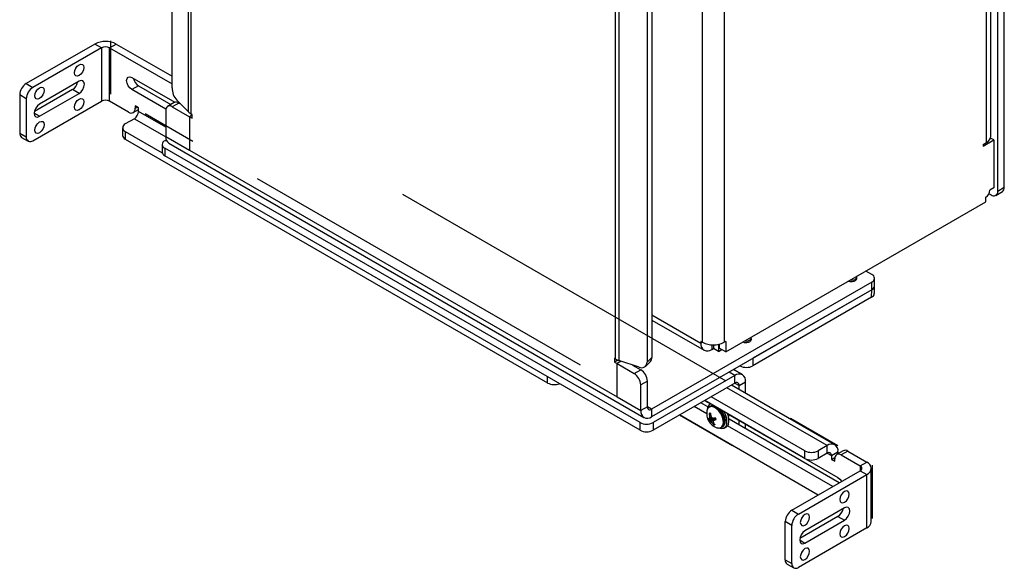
# Model space of a CAD drawing. Header units: inches. Extents: x 0.3 to 33.8, y 0.2 to 21.7.
# Tile 161 of 192: x 29.781 to 31.1, y 16.821 to 17.556. Entities that reach past the tile are written whole.
import ezdxf

# ---------------------------------------------------------------- set-up
doc = ezdxf.new("R2010")
doc.units = ezdxf.units.IN
doc.header["$MEASUREMENT"] = 0
doc.linetypes.add('CENTERX2', pattern=[0.8, 0.5, -0.1, 0.1, -0.1])

msp = doc.modelspace()

# ---------------------------------------------------------------- linework, layer by layer
at = {"color": 7, "linetype": 'Continuous', "lineweight": 25}
for p, q in [((29.98488, 17.46452), (29.98488, 18.6383)), ((30.00683, 17.43236), (30.00683, 18.62655)), ((30.01007, 18.62412), (30.01007, 17.42993)), ((31.09075, 17.32631), (31.09075, 18.58378)), ((31.09959, 17.33141), (31.09959, 18.58889)), ((31.08161, 17.3998), (31.08161, 18.50706)), ((31.07564, 17.39148), (31.07564, 18.50116)), ((30.72438, 18.3633), (30.72438, 17.12379)), ((30.69557, 17.12379), (30.69557, 18.32707)), ((30.57903, 17.10147), (30.57903, 18.29566)), ((30.58325, 18.29379), (30.58325, 17.0996)), ((30.62128, 18.27091), (30.62128, 17.09714)), ((30.62753, 18.27716), (30.62753, 17.10338)), ((29.88134, 17.52331), (29.78968, 17.47039)), ((29.89018, 17.51821), (29.79852, 17.46529)), ((29.89018, 17.51821), (29.88134, 17.52331)), ((29.89018, 17.51821), (29.89018, 17.44676)), ((29.90132, 17.51821), (29.91016, 17.52331)), ((29.90132, 17.44676), (29.90132, 17.51821)), ((29.90132, 17.51821), (29.98488, 17.46997)), ((29.91016, 17.52331), (29.98488, 17.48017)), ((29.9311, 17.47851), (29.98866, 17.44529)), ((29.78968, 17.47039), (29.79852, 17.46529)), ((29.85156, 17.46222), (29.80051, 17.43276)), ((29.86039, 17.47345), (29.80736, 17.44284)), ((29.86039, 17.45712), (29.85156, 17.46222)), ((29.93994, 17.46737), (29.9311, 17.46226)), ((29.97654, 17.43604), (29.9311, 17.46226)), ((29.93994, 17.46737), (29.98332, 17.44233)), ((29.78968, 17.44998), (29.78084, 17.45508)), ((29.78084, 17.45508), (29.78084, 17.40405)), ((29.78968, 17.44998), (29.78968, 17.39895)), ((29.80736, 17.4265), (29.86039, 17.45712)), ((29.79852, 17.39384), (29.89018, 17.44676)), ((29.92669, 17.43211), (29.90132, 17.44676)), ((29.93293, 17.43149), (29.93994, 17.43554)), ((29.93994, 17.43803), (29.93552, 17.44058)), ((29.93552, 17.44058), (29.93552, 17.43722)), ((29.93552, 17.43722), (29.93844, 17.4389)), ((29.93994, 17.43293), (29.93994, 17.43803)), ((29.98778, 17.44491), (29.97894, 17.4398)), ((29.99403, 17.44429), (29.98519, 17.43918)), ((29.98519, 17.43918), (30.00817, 17.42592)), ((30.00683, 17.43236), (29.99113, 17.44806)), ((29.99403, 17.44429), (29.9961, 17.44309)), ((29.80736, 17.4265), (29.80029, 17.43059)), ((29.93438, 17.42329), (29.92227, 17.4163)), ((29.93438, 17.42329), (29.97637, 17.39905)), ((29.97635, 17.41191), (29.93994, 17.43293)), ((29.97635, 17.43408), (29.97635, 17.39968)), ((30.01171, 17.42796), (30.00817, 17.42592)), ((30.00817, 17.42592), (30.00817, 17.38131)), ((30.00817, 17.42592), (30.01171, 17.42388)), ((30.01171, 17.42898), (30.01007, 17.42993)), ((30.01171, 17.42388), (30.01171, 17.42898)), ((29.9186, 17.41119), (29.9186, 17.40099)), ((29.78084, 17.40405), (29.78968, 17.39895)), ((29.78343, 17.39833), (29.79227, 17.39323)), ((29.92227, 17.40609), (29.97177, 17.37751)), ((29.92227, 17.40609), (29.92227, 17.39588)), ((29.92227, 17.39588), (30.48795, 17.06932)), ((29.97635, 17.39968), (30.00817, 17.38131)), ((31.08563, 17.3948), (31.08117, 17.39737)), ((29.97164, 17.38876), (29.97164, 17.37855)), ((29.9753, 17.39386), (29.97708, 17.39489)), ((30.6117, 17.01627), (29.9753, 17.38366)), ((29.9753, 17.38366), (29.9753, 17.37345)), ((29.98057, 17.39035), (30.61697, 17.02297)), ((31.07122, 17.38648), (31.08563, 17.3948)), ((31.07122, 17.38893), (31.07564, 17.39148)), ((31.07122, 17.38893), (31.07122, 17.38648)), ((31.08563, 17.3948), (31.08563, 17.33065)), ((30.6117, 17.00607), (29.9753, 17.37345)), ((30.00817, 17.38131), (30.58093, 17.05067)), ((31.08563, 17.33065), (31.08046, 17.32766)), ((31.09075, 17.32631), (31.09959, 17.33141)), ((31.07489, 17.31205), (31.07489, 17.31802)), ((31.07916, 17.3228), (31.08192, 17.32121)), ((31.08817, 17.32059), (31.097, 17.32569)), ((30.72659, 17.11098), (31.07489, 17.31205)), ((30.92211, 17.21466), (30.91415, 17.21926)), ((30.92211, 17.20446), (30.62716, 17.03419)), ((30.92211, 17.19425), (30.92211, 17.20446)), ((30.92555, 17.18906), (30.92577, 17.19927)), ((30.92577, 17.19935), (30.92577, 17.20956)), ((30.92211, 17.19425), (30.62716, 17.02398)), ((30.92211, 17.19425), (30.76301, 17.10241)), ((30.92196, 17.18413), (30.92211, 17.19425)), ((30.92196, 17.18413), (30.76286, 17.09229)), ((30.62753, 17.16052), (30.69336, 17.12252)), ((30.62753, 17.15363), (30.69758, 17.11319)), ((30.69557, 17.12379), (30.69336, 17.12507)), ((30.69336, 17.12507), (30.69336, 17.12252)), ((30.69557, 17.12379), (30.69336, 17.12252)), ((30.70777, 17.12042), (30.70777, 17.1142)), ((30.70998, 17.12035), (30.70998, 17.11547)), ((30.71669, 17.121), (30.71669, 17.11159)), ((30.71776, 17.12124), (30.71776, 17.11609)), ((30.72659, 17.12507), (30.72438, 17.12379)), ((30.72659, 17.12507), (30.72659, 17.11098)), ((30.70777, 17.1142), (30.70998, 17.11547)), ((30.71669, 17.11159), (30.70998, 17.11547)), ((30.71669, 17.11159), (30.72111, 17.11415)), ((30.72659, 17.11098), (30.71776, 17.11609)), ((30.5774, 17.10242), (30.5774, 17.09731)), ((30.57903, 17.10147), (30.5774, 17.10242)), ((30.58209, 17.10002), (30.5774, 17.09731)), ((30.5774, 17.09731), (30.58093, 17.09527)), ((30.58654, 17.09851), (30.58093, 17.09527)), ((30.58093, 17.05067), (30.58093, 17.09527)), ((30.58093, 17.09527), (30.60391, 17.08201)), ((30.61045, 17.09054), (30.58325, 17.0996)), ((30.60184, 17.09341), (30.61275, 17.08711)), ((30.61929, 17.0919), (30.62554, 17.09815)), ((30.62128, 17.09714), (30.62753, 17.10338)), ((30.74549, 17.09229), (30.74549, 17.09229)), ((30.74549, 17.09229), (30.74549, 17.09229)), ((30.76301, 17.10241), (30.76286, 17.09229)), ((30.60391, 17.08201), (30.61275, 17.08711)), ((30.73871, 17.07939), (30.62937, 17.01627)), ((30.73871, 17.07939), (30.73093, 17.08388)), ((30.7489, 17.0804), (30.73689, 17.08733)), ((30.73871, 17.06918), (30.73871, 17.07939)), ((30.48795, 17.06932), (30.48795, 17.0775)), ((30.62159, 17.0718), (30.61275, 17.0667)), ((30.61275, 17.0323), (30.61275, 17.0667)), ((30.62159, 17.0374), (30.62159, 17.0718)), ((30.73871, 17.06918), (30.62937, 17.00607)), ((30.87264, 16.98651), (30.73407, 17.06651)), ((30.73871, 17.06918), (30.74428, 17.06597)), ((30.74428, 17.06597), (30.75312, 17.07107)), ((30.74428, 17.06061), (30.74428, 17.06597)), ((30.75312, 17.05551), (30.75312, 17.07107)), ((30.86245, 16.9855), (30.7281, 17.06306)), ((30.58093, 17.05067), (30.61275, 17.0323)), ((30.7026, 17.0373), (30.69304, 17.04282)), ((30.69827, 17.04584), (30.70605, 17.04135)), ((30.83267, 16.9683), (30.69831, 17.04586)), ((30.70609, 17.04138), (30.7057, 17.04115)), ((30.83267, 16.97851), (30.70715, 17.05097)), ((30.62159, 17.0374), (30.61275, 17.0323)), ((30.62716, 17.03419), (30.62159, 17.0374)), ((30.62716, 17.03419), (30.62716, 17.02398)), ((30.85033, 16.91931), (30.66472, 17.02647)), ((30.66472, 17.02647), (30.73544, 16.98564)), ((30.70107, 17.02798), (30.6842, 17.03772)), ((30.70527, 17.02867), (30.70445, 17.02833)), ((30.70467, 17.02552), (30.70626, 17.02633)), ((30.70601, 17.03827), (30.70499, 17.03769)), ((30.70937, 17.03911), (30.70844, 17.03903)), ((30.729, 17.0281), (30.87686, 16.94275)), ((30.73091, 17.02629), (30.73091, 17.027)), ((30.6117, 17.00607), (30.6117, 17.01627)), ((30.62937, 17.01627), (30.62937, 17.00607)), ((30.7031, 17.02151), (30.70277, 17.02138)), ((30.70366, 17.02144), (30.70386, 17.02154)), ((30.70376, 17.02146), (30.70771, 17.0231)), ((30.70386, 17.02154), (30.70769, 17.02313)), ((30.7074, 17.02353), (30.70446, 17.02226)), ((30.7047, 17.02491), (30.70467, 17.02552)), ((30.70467, 17.02309), (30.70706, 17.02413)), ((30.70467, 17.01891), (30.70851, 17.02176)), ((30.70497, 17.01877), (30.70467, 17.01891)), ((30.70633, 17.02574), (30.7047, 17.02491)), ((30.70891, 17.02169), (30.70497, 17.01877)), ((30.70614, 17.01806), (30.71056, 17.02102)), ((30.70636, 17.02572), (30.70655, 17.02512)), ((30.71138, 17.02031), (30.70696, 17.01735)), ((30.7071, 17.0216), (30.70851, 17.02176)), ((30.7083, 17.01588), (30.70995, 17.01681)), ((30.70871, 17.01541), (30.7083, 17.01588)), ((30.71005, 17.01617), (30.70871, 17.01541)), ((30.70891, 17.02169), (30.71056, 17.02102)), ((30.70988, 17.02223), (30.7104, 17.02221)), ((30.71015, 17.01609), (30.7104, 17.0156)), ((30.71041, 17.0134), (30.71153, 17.01415)), ((30.7117, 17.01393), (30.71069, 17.01325)), ((30.71141, 17.01968), (30.71099, 17.01946)), ((30.7135, 17.02139), (30.71106, 17.01951)), ((30.71138, 17.02031), (30.71163, 17.01995)), ((30.71353, 17.02131), (30.71141, 17.01968)), ((30.71199, 17.0134), (30.71203, 17.01342)), ((30.87866, 16.93566), (30.7309, 17.02096)), ((30.74428, 17.01324), (30.74428, 17.01928)), ((30.75312, 17.00814), (30.75312, 17.01418)), ((30.72049, 17.00955), (30.72106, 17.00995)), ((30.72109, 17.0098), (30.72211, 17.01039)), ((30.72397, 17.01211), (30.72451, 17.01288)), ((30.72445, 17.00868), (30.72714, 17.01023)), ((30.86982, 16.93056), (30.729, 17.01186)), ((30.83267, 16.9683), (30.83267, 16.97851)), ((30.86245, 16.9855), (30.85034, 16.97851)), ((30.85034, 16.97851), (30.85034, 16.9683)), ((30.86245, 16.9753), (30.85034, 16.9683)), ((30.86245, 16.9753), (30.86245, 16.9855)), ((30.86245, 16.97529), (30.86802, 16.97208)), ((30.86802, 16.97208), (30.87686, 16.97718)), ((30.88387, 16.97862), (30.87503, 16.97352)), ((30.87686, 16.97718), (30.87686, 16.97457)), ((30.89012, 16.978), (30.88128, 16.9729)), ((30.89012, 16.978), (30.91549, 16.96335)), ((30.86802, 16.97208), (30.86802, 16.96698)), ((30.86802, 16.96698), (30.8726, 16.96962)), ((30.86802, 16.96698), (30.87244, 16.96443)), ((30.87244, 16.96443), (30.87244, 16.96779)), ((30.88128, 16.9729), (30.90665, 16.95825)), ((30.90665, 16.95825), (30.91549, 16.96335)), ((30.81499, 16.89891), (30.90665, 16.95182)), ((30.90665, 16.95825), (30.90665, 16.95182)), ((30.90665, 16.95182), (30.91549, 16.94672)), ((30.92145, 16.88359), (30.92145, 16.95504)), ((30.82383, 16.89381), (30.91549, 16.94672)), ((30.91549, 16.87527), (30.91549, 16.94672)), ((30.81499, 16.89891), (30.82383, 16.89381)), ((30.8857, 16.90197), (30.83267, 16.87135)), ((30.88355, 16.90014), (30.88304, 16.90043)), ((30.81499, 16.8785), (30.80615, 16.8836)), ((30.80615, 16.83257), (30.80615, 16.8836)), ((30.87686, 16.89074), (30.82582, 16.86127)), ((30.83267, 16.85502), (30.8857, 16.88564)), ((30.87686, 16.89074), (30.8857, 16.88564)), ((30.81499, 16.82746), (30.81499, 16.8785)), ((30.91549, 16.87527), (30.82383, 16.82236)), ((30.82559, 16.8591), (30.83267, 16.85502)), ((30.80615, 16.83257), (30.81499, 16.82746)), ((30.80874, 16.82684), (30.81758, 16.82174))]:
    msp.add_line(p, q, dxfattribs=at)
at = {"color": 7, "linetype": 'CENTERX2'}
for p, q in [((29.90301, 17.45599), (29.90301, 17.52744)), ((30.53215, 17.09301), (29.94878, 17.42978)), ((30.2935, 17.32221), (30.87686, 16.98544)), ((30.92264, 16.95923), (30.92264, 16.88778))]:
    msp.add_line(p, q, dxfattribs=at)
at = {"color": 7, "linetype": 'Continuous', "lineweight": 25, "flags": 128}
for points in [[(29.85414, 17.48464), (29.85461, 17.48768), (29.85597, 17.49081), (29.858, 17.49354), (29.86039, 17.49548), (29.86279, 17.49631), (29.86482, 17.49592), (29.86618, 17.49435), (29.86665, 17.49186), (29.86618, 17.48882), (29.86482, 17.4857), (29.86279, 17.48296), (29.86039, 17.48102), (29.858, 17.48019), (29.85597, 17.48059), (29.85461, 17.48215), (29.85414, 17.48464)], [(29.8562, 17.4912), (29.85598, 17.4908), (29.85575, 17.4904)], [(29.9311, 17.46226), (29.92841, 17.46444), (29.92613, 17.46752), (29.9246, 17.47103), (29.92407, 17.47445), (29.9246, 17.47725), (29.92613, 17.47901), (29.92841, 17.47945), (29.9311, 17.47851)], [(29.8011, 17.45402), (29.80158, 17.45706), (29.80294, 17.46019), (29.80497, 17.46293), (29.80736, 17.46486), (29.80976, 17.46569), (29.81179, 17.4653), (29.81314, 17.46374), (29.81362, 17.46125), (29.81314, 17.45821), (29.81179, 17.45508), (29.80976, 17.45234), (29.80736, 17.45041), (29.80497, 17.44958), (29.80294, 17.44997), (29.80158, 17.45153), (29.8011, 17.45402)], [(29.86039, 17.45712), (29.8631, 17.4593), (29.86539, 17.4624), (29.86693, 17.46593), (29.86747, 17.46937), (29.86693, 17.47218), (29.86539, 17.47395), (29.8631, 17.47439), (29.86039, 17.47345)], [(29.80317, 17.46058), (29.80295, 17.46018), (29.80271, 17.45979)], [(29.85414, 17.43871), (29.85461, 17.44175), (29.85597, 17.44488), (29.858, 17.44761), (29.86039, 17.44955), (29.86279, 17.45038), (29.86482, 17.44998), (29.86618, 17.44842), (29.86665, 17.44593), (29.86618, 17.44289), (29.86482, 17.43976), (29.86279, 17.43703), (29.86039, 17.43509), (29.858, 17.43426), (29.85597, 17.43466), (29.85461, 17.43622), (29.85414, 17.43871)], [(29.80736, 17.44284), (29.80466, 17.44065), (29.80236, 17.43756), (29.80083, 17.43402), (29.80029, 17.43059), (29.80083, 17.42777), (29.80236, 17.42601), (29.80466, 17.42556), (29.80736, 17.4265)], [(29.8562, 17.44527), (29.85598, 17.44487), (29.85575, 17.44447)], [(29.8011, 17.40809), (29.80158, 17.41113), (29.80294, 17.41426), (29.80497, 17.417), (29.80736, 17.41893), (29.80976, 17.41976), (29.81179, 17.41937), (29.81314, 17.41781), (29.81362, 17.41532), (29.81314, 17.41228), (29.81179, 17.40915), (29.80976, 17.40641), (29.80736, 17.40448), (29.80497, 17.40365), (29.80294, 17.40404), (29.80158, 17.4056), (29.8011, 17.40809)], [(29.80317, 17.41465), (29.80295, 17.41425), (29.80271, 17.41386)], [(30.89351, 17.20734), (30.89559, 17.20712), (30.89783, 17.20738), (30.89973, 17.20811), (30.901, 17.20921), (30.90145, 17.2105), (30.90107, 17.2117)], [(30.90159, 17.21141), (30.90188, 17.21106), (30.90193, 17.21099)], [(30.75209, 17.1257), (30.75417, 17.12548), (30.75641, 17.12574), (30.75831, 17.12647), (30.75958, 17.12757), (30.76003, 17.12886), (30.75964, 17.13006)], [(30.76017, 17.12977), (30.76045, 17.12942), (30.76051, 17.12935)], [(30.72189, 17.02443), (30.71978, 17.02861), (30.717, 17.03232), (30.71382, 17.03523), (30.7105, 17.03708), (30.70734, 17.03772), (30.70463, 17.03707), (30.70399, 17.03667)], [(30.70563, 17.038), (30.70516, 17.03778), (30.70499, 17.03769)], [(30.72281, 17.02486), (30.72065, 17.02913), (30.71781, 17.03292), (30.71455, 17.0359), (30.71116, 17.03779), (30.70794, 17.03844), (30.70563, 17.038)], [(30.71029, 17.03895), (30.70904, 17.03905), (30.70712, 17.03876)], [(30.70996, 17.03914), (30.70995, 17.03914), (30.70937, 17.03911)], [(30.72443, 17.02592), (30.72233, 17.03008), (30.71988, 17.03341)], [(30.73097, 17.02673), (30.73104, 17.02688), (30.73106, 17.02692)], [(30.71972, 17.00944), (30.72116, 17.01039), (30.72277, 17.01281), (30.72345, 17.01616), (30.72315, 17.02016), (30.72189, 17.02443)], [(30.72113, 17.00982), (30.72206, 17.01051), (30.7237, 17.01298), (30.72441, 17.01641), (30.7241, 17.02049), (30.72281, 17.02486)], [(30.72211, 17.01039), (30.72307, 17.0111), (30.72472, 17.01357), (30.72542, 17.017), (30.72511, 17.02108), (30.72382, 17.02545)], [(30.73019, 17.01397), (30.72849, 17.01128), (30.72714, 17.01023)], [(30.72751, 17.01242), (30.72581, 17.00973), (30.72331, 17.00816), (30.7202, 17.00784), (30.71671, 17.00878), (30.71611, 17.00905)], [(30.87686, 16.94275), (30.87955, 16.94057), (30.88183, 16.9375)], [(30.87944, 16.91315), (30.87992, 16.91066), (30.88127, 16.9091), (30.8833, 16.90871), (30.8857, 16.90954), (30.88809, 16.91147), (30.89012, 16.91421), (30.89148, 16.91734), (30.89196, 16.92038), (30.89148, 16.92287), (30.89012, 16.92443), (30.88809, 16.92483), (30.8857, 16.92399), (30.8833, 16.92206), (30.88127, 16.91932), (30.87992, 16.91619), (30.87944, 16.91315)], [(30.88105, 16.91892), (30.88129, 16.91931), (30.88151, 16.91971)], [(30.8857, 16.88564), (30.8884, 16.88782), (30.8907, 16.89091), (30.89223, 16.89445), (30.89277, 16.89788), (30.89223, 16.9007), (30.8907, 16.90246), (30.8884, 16.90291), (30.8857, 16.90197)], [(30.82641, 16.88254), (30.82688, 16.88005), (30.82824, 16.87849), (30.83027, 16.87809), (30.83267, 16.87892), (30.83506, 16.88086), (30.83709, 16.8836), (30.83845, 16.88672), (30.83892, 16.88976), (30.83845, 16.89225), (30.83709, 16.89382), (30.83506, 16.89421), (30.83267, 16.89338), (30.83027, 16.89145), (30.82824, 16.88871), (30.82688, 16.88558), (30.82641, 16.88254)], [(30.82802, 16.88831), (30.82825, 16.8887), (30.82848, 16.8891)], [(30.83267, 16.87135), (30.82996, 16.86917), (30.82767, 16.86607), (30.82613, 16.86254), (30.82559, 16.8591), (30.82613, 16.85629), (30.82767, 16.85453), (30.82996, 16.85408), (30.83267, 16.85502)], [(30.87944, 16.86722), (30.87992, 16.86473), (30.88127, 16.86317), (30.8833, 16.86278), (30.8857, 16.86361), (30.88809, 16.86554), (30.89012, 16.86828), (30.89148, 16.87141), (30.89196, 16.87445), (30.89148, 16.87694), (30.89012, 16.8785), (30.88809, 16.8789), (30.8857, 16.87806), (30.8833, 16.87613), (30.88127, 16.87339), (30.87992, 16.87026), (30.87944, 16.86722)], [(30.88105, 16.87299), (30.88129, 16.87338), (30.88151, 16.87378)], [(30.82641, 16.83661), (30.82688, 16.83412), (30.82824, 16.83256), (30.83027, 16.83216), (30.83267, 16.83299), (30.83506, 16.83493), (30.83709, 16.83767), (30.83845, 16.84079), (30.83892, 16.84383), (30.83845, 16.84632), (30.83709, 16.84789), (30.83506, 16.84828), (30.83267, 16.84745), (30.83027, 16.84551), (30.82824, 16.84278), (30.82688, 16.83965), (30.82641, 16.83661)], [(30.82802, 16.84238), (30.82825, 16.84277), (30.82848, 16.84317)]]:
    msp.add_lwpolyline(points, dxfattribs=at)
at = {"color": 7, "linetype": 'Continuous', "lineweight": 25}
for centre, radius, start, end in [((29.89575, 17.4955), 0.03132, 62.60967, 117.39033), ((29.89575, 17.50746), 0.0121, 62.60967, 117.39033), ((29.94846, 17.48048), 0.01564, 191.60612, 236.99282), ((29.80003, 17.45421), 0.01921, 122.60548, 177.39452), ((29.80887, 17.44911), 0.01921, 122.60548, 177.39452), ((29.843, 17.4754), 0.01572, 303.00091, 348.61725), ((30.01081, 17.46495), 0.02593, 180.95395, 220.63948), ((29.89575, 17.43601), 0.0121, 62.60967, 117.39033), ((29.93014, 17.43634), 0.00546, 230.79671, 9.21404), ((29.98174, 17.43495), 0.00546, 50.79671, 189.21404), ((29.99037, 17.43918), 0.00629, 54.38242, 114.30712), ((29.92786, 17.43348), 0.0121, 302.60548, 357.39452), ((30.01774, 17.44349), 0.01559, 225.57575, 240.51333), ((29.9242, 17.41119), 0.00546, 110.78342, 249.21658), ((29.78697, 17.40337), 0.00616, 173.70115, 234.98667), ((29.79507, 17.39807), 0.00546, 170.78596, 309.20329), ((29.92486, 17.40161), 0.00629, 185.6948, 245.62534), ((29.98605, 17.39845), 0.00977, 172.74417, 235.94365), ((31.07141, 17.40082), 0.01025, 294.37466, 354.3052), ((29.97724, 17.38876), 0.00546, 110.78342, 249.21658), ((29.97789, 17.37918), 0.00629, 185.6948, 245.62534), ((31.09365, 17.33066), 0.00599, 304.05635, 7.25583), ((31.06837, 17.32821), 0.0121, 302.60548, 357.39452), ((31.08537, 17.32544), 0.00546, 230.79671, 9.21404), ((30.92017, 17.20956), 0.00546, 290.78342, 69.21658), ((30.91952, 17.19998), 0.00629, 294.37466, 354.3052), ((30.91949, 17.20001), 0.00632, 294.46546, 353.27031), ((30.91938, 17.18979), 0.00621, 294.46546, 353.27031), ((30.70214, 17.12109), 0.0089, 170.78596, 309.20329), ((30.70998, 17.1516), 0.03132, 242.60967, 297.39033), ((30.59041, 17.12145), 0.02299, 240.34879, 251.86755), ((30.61384, 17.09715), 0.00744, 242.88187, 359.848), ((30.6204, 17.1031), 0.00713, 316.08987, 2.31414), ((30.75417, 17.10905), 0.01888, 242.60967, 297.39033), ((30.59356, 17.06582), 0.01921, 2.60548, 57.39452), ((30.6024, 17.07093), 0.01921, 2.60548, 57.39452), ((30.74433, 17.0725), 0.0089, 350.78596, 129.20329), ((30.49685, 17.0865), 0.01935, 242.63315, 290.7458), ((30.74088, 17.06652), 0.00344, 350.78596, 129.20329), ((30.71042, 17.03397), 0.00857, 120.27665, 181.46906), ((30.62153, 17.03087), 0.0089, 170.78596, 309.20329), ((30.62498, 17.03685), 0.00344, 170.78596, 309.20329), ((30.72114, 17.02842), 0.02008, 169.43209, 250.56254), ((30.70877, 17.03095), 0.00746, 129.82018, 171.08746), ((30.7281, 17.02877), 0.02365, 181.05328, 187.88608), ((30.70559, 17.02538), 0.00337, 85.2995, 107.79021), ((30.70902, 17.03279), 0.00625, 77.2889, 118.78099), ((30.73346, 17.03046), 0.02752, 184.04944, 189.91771), ((30.69901, 17.01564), 0.02669, 21.57183, 45.46196), ((30.69904, 17.01566), 0.02672, 21.59192, 44.86628), ((30.7053, 17.0179), 0.02287, 346.14322, 34.96299), ((30.71036, 17.01941), 0.02057, 344.66102, 25.17826), ((30.62053, 17.03333), 0.01921, 242.60967, 297.39033), ((30.70382, 17.02611), 0.00467, 256.99659, 268.00505), ((30.71595, 17.02551), 0.01381, 197.38915, 206.14686), ((30.70524, 17.02242), 0.00356, 244.4683, 260.74017), ((30.71298, 17.0145), 0.01152, 137.68126, 142.3447), ((30.72616, 17.02366), 0.02151, 176.66183, 181.5301), ((30.71172, 17.02859), 0.01192, 235.50164, 242.09775), ((30.71888, 17.02718), 0.01316, 200.33398, 204.25818), ((30.72908, 17.03613), 0.02508, 206.03365, 210.48898), ((30.72469, 17.03221), 0.02314, 219.9574, 224.9009), ((30.71673, 17.04865), 0.02729, 251.97721, 255.46883), ((30.72427, 17.02688), 0.01933, 216.40431, 224.2202), ((30.72781, 17.02133), 0.01841, 191.45927, 196.53441), ((30.79183, 16.9323), 0.11888, 132.84484, 133.52279), ((30.6937, 17.10797), 0.08737, 281.01809, 282.57497), ((30.72759, 17.02742), 0.02087, 214.49061, 221.54757), ((30.71096, 17.0166), 0.00337, 265.2995, 287.79021), ((30.69972, 17.06306), 0.04492, 285.07556, 288.0703), ((30.7006, 17.01647), 0.01381, 17.38915, 26.14686), ((30.71288, 17.01889), 0.01283, 322.63253, 30.94319), ((30.71206, 17.01932), 0.01402, 332.64399, 28.08374), ((30.62053, 17.02312), 0.01921, 242.60967, 297.39033), ((30.71714, 17.01604), 0.00709, 247.77761, 291.34912), ((30.86808, 16.97861), 0.0089, 350.78596, 129.20329), ((30.8415, 16.99557), 0.01921, 242.60967, 297.39033), ((30.86463, 16.97263), 0.00344, 350.78596, 129.20329), ((30.87783, 16.96867), 0.00546, 50.79671, 189.21404), ((30.88646, 16.97289), 0.00629, 54.38242, 114.30712), ((30.8415, 16.98536), 0.01921, 242.60967, 297.39033), ((30.91233, 16.95504), 0.0089, 290.78342, 69.21658), ((30.90543, 16.95504), 0.00344, 290.78342, 69.21658), ((30.82534, 16.88273), 0.01921, 122.60548, 177.39452), ((30.8683, 16.90392), 0.01572, 303.00091, 348.61725), ((30.83418, 16.87762), 0.01921, 122.60548, 177.39452), ((30.91126, 16.88461), 0.01025, 294.37466, 354.3052), ((30.81227, 16.83189), 0.00616, 173.70115, 234.98667), ((30.82038, 16.82659), 0.00546, 170.78596, 309.20329)]:
    msp.add_arc(centre, radius, start, end, dxfattribs=at)
for centre, ratio, start_param, end_param in [((30.70908, 17.02032), 0.5752829, 5.6505282, 6.0410482), ((30.71072, 17.01966), 0.5791154, 4.8676237, 5.6484857)]:
    msp.add_ellipse(centre, major_axis=(-0.00078, 0.00136), ratio=ratio, start_param=start_param, end_param=end_param, dxfattribs=at)
for points, knots in [([(30.89103, 17.20591), (30.89155, 17.20572), (30.89275, 17.20529), (30.89506, 17.20514), (30.89751, 17.20541), (30.89969, 17.20617), (30.90134, 17.20728), (30.90227, 17.20864), (30.90238, 17.21007), (30.90197, 17.21118), (30.90136, 17.21167), (30.90121, 17.21179)], [0, 0, 0, 0, 0.0982383, 0.2263684, 0.3545809, 0.4793644, 0.6032078, 0.7249873, 0.8444858, 0.9632549, 1, 1, 1, 1]), ([(30.7496, 17.12427), (30.75013, 17.12408), (30.75133, 17.12365), (30.75364, 17.1235), (30.75609, 17.12377), (30.75827, 17.12453), (30.75991, 17.12564), (30.76085, 17.127), (30.76096, 17.12843), (30.76055, 17.12954), (30.75993, 17.13003), (30.75979, 17.13015)], [0, 0, 0, 0, 0.0982383, 0.2263684, 0.3545809, 0.4793644, 0.6032078, 0.7249873, 0.8444858, 0.9632549, 1, 1, 1, 1]), ([(30.70445, 17.02833), (30.70445, 17.02836), (30.70445, 17.02842), (30.70448, 17.0285), (30.70451, 17.02856), (30.70454, 17.02858), (30.70456, 17.02859)], [0, 0, 0, 0, 0.2526917, 0.5055172, 0.7534417, 1, 1, 1, 1]), ([(30.7058, 17.03795), (30.70552, 17.0379), (30.70501, 17.03779), (30.70466, 17.03741), (30.7045, 17.03723)], [0, 0, 0, 0, 0.541602, 1, 1, 1, 1]), ([(30.70586, 17.02874), (30.70588, 17.02873), (30.70592, 17.02873), (30.70596, 17.02868), (30.70599, 17.02862), (30.70601, 17.02856), (30.70601, 17.02852), (30.70601, 17.02851)], [0, 0, 0, 0, 0.2243701, 0.4484144, 0.6809027, 0.9255748, 1, 1, 1, 1]), ([(30.73063, 17.02716), (30.73067, 17.02667), (30.73076, 17.0256), (30.73033, 17.02499), (30.7301, 17.02465)], [0, 0, 0, 0, 0.4614566, 1, 1, 1, 1]), ([(30.70277, 17.02138), (30.70277, 17.02141), (30.70275, 17.02145), (30.70275, 17.02151), (30.70275, 17.02155), (30.70276, 17.02156), (30.70277, 17.02156), (30.70277, 17.02156)], [0, 0, 0, 0, 0.22437011, 0.44841436, 0.68090265, 0.92557481, 1, 1, 1, 1]), ([(30.70356, 17.01943), (30.7041, 17.01981), (30.70521, 17.0206), (30.70632, 17.02138), (30.70688, 17.02178)], [0, 0, 0, 0, 0.4958476, 1, 1, 1, 1]), ([(30.70371, 17.01921), (30.7037, 17.01922), (30.70368, 17.01923), (30.70364, 17.01928), (30.70359, 17.01935), (30.70357, 17.0194), (30.70356, 17.01943)], [0, 0, 0, 0, 0.2526917, 0.5055172, 0.7534417, 1, 1, 1, 1]), ([(30.7071, 17.0216), (30.70654, 17.0212), (30.70541, 17.02041), (30.70428, 17.01961), (30.70371, 17.01921)], [0, 0, 0, 0, 0.4946473, 1, 1, 1, 1]), ([(30.70446, 17.02226), (30.70452, 17.02234), (30.70462, 17.0225), (30.70467, 17.02283), (30.70467, 17.02303), (30.70467, 17.02309)], [0, 0, 0, 0, 0.4271588, 0.8543492, 1, 1, 1, 1]), ([(30.70696, 17.01735), (30.70684, 17.01748), (30.70661, 17.01773), (30.70633, 17.01795), (30.70618, 17.01804), (30.70614, 17.01806)], [0, 0, 0, 0, 0.4271588, 0.8543492, 1, 1, 1, 1]), ([(30.70688, 17.02178), (30.70689, 17.02175), (30.70692, 17.02171), (30.70697, 17.02165), (30.70702, 17.02161), (30.70707, 17.02159), (30.70709, 17.0216), (30.7071, 17.0216)], [0, 0, 0, 0, 0.22554966, 0.4511533, 0.67558153, 0.89964028, 1, 1, 1, 1]), ([(30.70747, 17.02341), (30.70757, 17.02327), (30.70776, 17.02299), (30.70806, 17.02278), (30.70824, 17.02272), (30.70829, 17.0227)], [0, 0, 0, 0, 0.4271588, 0.8543492, 1, 1, 1, 1]), ([(30.70996, 17.0185), (30.70989, 17.0184), (30.70975, 17.01822), (30.70972, 17.01791), (30.70975, 17.01772), (30.70976, 17.01767)], [0, 0, 0, 0, 0.4271588, 0.8543492, 1, 1, 1, 1]), ([(30.71069, 17.01325), (30.71067, 17.01325), (30.71063, 17.01325), (30.71056, 17.01328), (30.71049, 17.01333), (30.71044, 17.01337), (30.71042, 17.01339), (30.71041, 17.0134)], [0, 0, 0, 0, 0.2243701, 0.4484144, 0.6809027, 0.9255748, 1, 1, 1, 1]), ([(30.71198, 17.01358), (30.71199, 17.01356), (30.71202, 17.01352), (30.71204, 17.01346), (30.71203, 17.01342), (30.71201, 17.0134), (30.71199, 17.0134)], [0, 0, 0, 0, 0.2526917, 0.5055172, 0.7534417, 1, 1, 1, 1]), ([(30.71272, 17.0227), (30.71275, 17.0227), (30.7128, 17.02271), (30.71288, 17.02268), (30.71295, 17.02263), (30.71298, 17.02258), (30.713, 17.02256)], [0, 0, 0, 0, 0.2526917, 0.5055172, 0.7534417, 1, 1, 1, 1]), ([(30.71378, 17.0206), (30.71378, 17.02057), (30.71379, 17.02053), (30.71378, 17.02046), (30.71374, 17.0204), (30.71369, 17.02037), (30.71366, 17.02036), (30.71366, 17.02035)], [0, 0, 0, 0, 0.2243701, 0.4484144, 0.6809027, 0.9255748, 1, 1, 1, 1])]:
    msp.add_open_spline(points, degree=3, knots=knots, dxfattribs=at)

doc.saveas('drawing.dxf')
